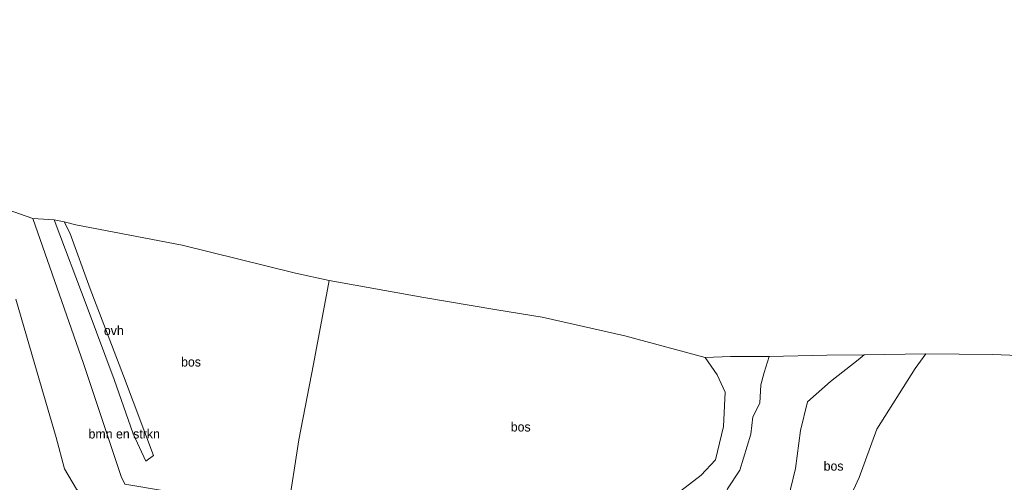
# Model space of a CAD drawing. Header units: millimetres. Extents: x 180000 to 190000, y 466229 to 468626.
# Tile 183 of 202: x 188568 to 188835, y 466621 to 466747. Entities that reach past the tile are written whole.
import ezdxf
from ezdxf.enums import TextEntityAlignment as Align

# ---------------------------------------------------------------- set-up
doc = ezdxf.new("R2010")
doc.units = ezdxf.units.MM
for name, color, linetype, lineweight in [('af-bs-rasterhekwerk', 8, 'hekwerk', 18), ('bp-b5-bomenstruiken', 93, 'Continuous', 18), ('bp-b5-bos', 93, 'Continuous', 18), ('bp-b5-grasland', 93, 'Continuous', 18), ('gw-bs-kruinlijn', 93, 'Continuous', 18), ('gw-bs-teenlijn', 93, 'Continuous', 18), ('kd-bs-opnamedtmgrens', 173, 'Continuous', 18), ('og-bs-hulpgeometrie', 53, 'Continuous', 18), ('vh-b5-verh_soort', 8, 'Continuous', 18)]:
    doc.layers.add(name, color=color, linetype=linetype, lineweight=lineweight)
doc.styles.add('rtw_iso', font='iso-rtw.shx')
doc.linetypes.add('hekwerk', pattern='A,7,-1.5,[1,RTW.shx,S=0.75,R=0,X=0,Y=0],-1.5', length=10)

# ---------------------------------------------------------------- blocks, each defined once
blk = doc.blocks.new('dtbattr-r')
at = {"style": 'rtw_iso'}
blk.add_attdef('TAG', text='', height=2.5, dxfattribs=at).set_placement((0, 0), align=Align.MIDDLE_CENTER)

msp = doc.modelspace()

# ---------------------------------------------------------------- linework, layer by layer
at = {"layer": 'af-bs-rasterhekwerk'}
msp.add_polyline3d([(188640.92, 466613.43, 51.08), (188619.87, 466616.84, 51.9), (188596.83, 466620.7, 52.43), (188595.81, 466622.8, 52.42), (188585.56, 466653.39, 52.85), (188571.91, 466692.64, 53.72)], dxfattribs=at)
at = {"layer": 'bp-b5-bomenstruiken'}
msp.add_polyline3d([(188554.53, 466698.68, 54.14), (188571.91, 466692.64, 53.72), (188585.56, 466653.39, 52.85), (188595.81, 466622.8, 52.42), (188596.83, 466620.7, 52.43), (188619.87, 466616.84, 51.9), (188619.99, 466612.16, 51.9), (188620.59, 466607.59, 51.9), (188622.62, 466602.47, 51.84), (188624.99, 466599.59, 51.17), (188620.95, 466600.05, 51.36), (188609.42, 466602.7, 51.74), (188602.63, 466605.59, 51.85), (188587.96, 466614.33, 52.3), (188583.74, 466619.4, 52.71), (188580.45, 466624.84, 52.86), (188578.24, 466633.39, 52.94), (188573.09, 466650.97, 53.04), (188567.25, 466670.86, 53.55)], dxfattribs=at)
at = {"layer": 'bp-b5-bos'}
msp.add_polyline3d([(188599.08, 466634.34, 52.55), (188602.49, 466626.95, 52.38), (188604.56, 466628.47, 52.36), (188596.42, 466650.08, 52.71), (188587.45, 466673.61, 53.24), (188581.92, 466688.75, 53.41), (188580.35, 466691.74, 53.44), (188583.48, 466690.98, 53.68), (188612.32, 466685.42, 52.8), (188643.02, 466677.88, 51.8), (188652.14, 466675.91, 51.47), (188647.87, 466653.24, 51.77), (188643.96, 466632.72, 51.53), (188640.92, 466613.43, 51.08), (188619.87, 466616.84, 51.9), (188596.83, 466620.7, 52.43), (188595.81, 466622.8, 52.42), (188585.56, 466653.39, 52.85), (188571.91, 466692.64, 53.72), (188577.67, 466692.33, 53.68), (188586.61, 466668.69, 53.17), (188593.95, 466649.1, 52.73)], close=True, dxfattribs=at)
for points in [[(188640.92, 466613.43, 51.08), (188643.96, 466632.72, 51.53), (188647.87, 466653.24, 51.77), (188652.14, 466675.91, 51.47), (188677.8, 466671.23, 50.45), (188697.54, 466667.95, 49.46), (188709.81, 466665.93, 48.2), (188732.25, 466660.86, 47.11), (188754.01, 466655, 46.37), (188757.24, 466650.37, 46.31), (188759.45, 466645.61, 46.29), (188758.91, 466636.34, 46.52), (188756.81, 466627.31, 46.71), (188752.87, 466623.18, 46.75), (188747.38, 466618.87, 46.98)], [(188776.46, 466616.77, 46.04), (188778.49, 466624.99, 45.62), (188779.83, 466635.24, 45.6), (188781.71, 466642.99, 45.65), (188787.98, 466648.55, 45.48), (188795.4, 466654.35, 45.31), (188797.06, 466655.72, 45.33), (188813.75, 466656.03, 47.72), (188810.9, 466652.02, 47.72), (188800.51, 466635.6, 47.75), (188795.68, 466622.52, 48.79), (188793.15, 466616.97, 48.82)], [(188849.44, 466593.47, 51.55), (188825.47, 466592.67, 50.78), (188781.76, 466591.25, 49.04), (188782.28, 466594.52, 49.03), (188783.49, 466597.27, 48.82), (188786.67, 466601.12, 48.8), (188790.12, 466608.32, 48.79), (188793.15, 466616.97, 48.82), (188795.68, 466622.52, 48.79), (188800.51, 466635.6, 47.75), (188810.9, 466652.02, 47.72), (188813.75, 466656.03, 47.72), (188831.86, 466655.85, 49.14), (188857.54, 466654.88, 50.3)], [(188747.38, 466618.87, 46.98), (188752.87, 466623.18, 46.75), (188756.81, 466627.31, 46.71), (188758.91, 466636.34, 46.52), (188759.45, 466645.61, 46.29), (188757.24, 466650.37, 46.31), (188754.01, 466655, 46.37), (188760.81, 466655.26, 46.05), (188771.32, 466655.31, 45.37), (188769.96, 466650.94, 45.48), (188769.03, 466647.62, 45.51), (188768.78, 466642.64, 45.51), (188766.93, 466638.96, 45.51), (188766.37, 466634.3, 45.51), (188763.34, 466624.48, 45.7), (188760, 466619.41, 45.96)], [(188760, 466619.41, 45.96), (188763.34, 466624.48, 45.7), (188766.37, 466634.3, 45.51), (188766.93, 466638.96, 45.51), (188768.78, 466642.64, 45.51), (188769.03, 466647.62, 45.51), (188769.96, 466650.94, 45.48), (188771.32, 466655.31, 45.37), (188786.92, 466655.63, 45.21), (188797.06, 466655.72, 45.33), (188795.4, 466654.35, 45.31), (188787.98, 466648.55, 45.48), (188781.71, 466642.99, 45.65), (188779.83, 466635.24, 45.6), (188778.49, 466624.99, 45.62), (188776.46, 466616.77, 46.04)]]:
    msp.add_polyline3d(points, dxfattribs=at)
at = {"layer": 'bp-b5-grasland'}
msp.add_polyline3d([(188567.25, 466670.86, 53.55), (188573.09, 466650.97, 53.04), (188578.24, 466633.39, 52.94), (188580.45, 466624.84, 52.86), (188583.74, 466619.4, 52.71), (188587.96, 466614.33, 52.3), (188602.63, 466605.59, 51.85), (188609.42, 466602.7, 51.74), (188620.95, 466600.05, 51.36), (188624.99, 466599.59, 51.17), (188638.18, 466597.93, 50.97), (188635.21, 466581.14, 45.89), (188628.76, 466582.08, 45.88), (188612.33, 466583.6, 45.88), (188612.11, 466581.73, 45.41), (188608.77, 466582.35, 45.49), (188599.22, 466585.14, 45.63), (188586, 466589.82, 45.49), (188578.31, 466594.14, 45.37), (188564.56, 466602.88, 45.1)], dxfattribs=at)
at = {"layer": 'gw-bs-kruinlijn'}
for points in [[(188638.18, 466597.93, 50.97), (188624.99, 466599.59, 51.17), (188620.95, 466600.05, 51.36), (188609.42, 466602.7, 51.74), (188602.63, 466605.59, 51.85), (188587.96, 466614.33, 52.3), (188583.74, 466619.4, 52.71), (188580.45, 466624.84, 52.86), (188578.24, 466633.39, 52.94), (188573.09, 466650.97, 53.04), (188567.25, 466670.86, 53.55)], [(188813.75, 466656.03, 47.72), (188810.9, 466652.02, 47.72), (188800.51, 466635.6, 47.75), (188795.68, 466622.52, 48.79), (188793.15, 466616.97, 48.82), (188790.12, 466608.32, 48.79), (188786.67, 466601.12, 48.8), (188783.49, 466597.27, 48.82), (188782.28, 466594.52, 49.03), (188781.76, 466591.25, 49.04)], [(188754.01, 466655, 46.37), (188757.24, 466650.37, 46.31), (188759.45, 466645.61, 46.29), (188758.91, 466636.34, 46.52), (188756.81, 466627.31, 46.71), (188752.87, 466623.18, 46.75), (188747.38, 466618.87, 46.98), (188730.57, 466608.29, 48.79), (188715.16, 466597.99, 49.47), (188711, 466594.43, 49.74), (188707.28, 466592.54, 49.88), (188693.84, 466592.84, 50.03), (188685.82, 466593.26, 50.23), (188679.45, 466593.57, 50.31), (188673.58, 466593.1, 50.3)]]:
    msp.add_polyline3d(points, dxfattribs=at)
at = {"layer": 'gw-bs-teenlijn'}
for points in [[(188722.07, 466578.98, 46.97), (188733.18, 466584.16, 46.25), (188742.02, 466591.6, 46.3), (188746.66, 466600.44, 46.24), (188753.12, 466607.68, 46.21), (188757.26, 466612.82, 46.09), (188760, 466619.41, 45.96), (188763.34, 466624.48, 45.7), (188766.37, 466634.3, 45.51), (188766.93, 466638.96, 45.51), (188768.78, 466642.64, 45.51), (188769.03, 466647.62, 45.51), (188769.96, 466650.94, 45.48), (188771.32, 466655.31, 45.37)], [(188797.06, 466655.72, 45.33), (188795.4, 466654.35, 45.31), (188787.98, 466648.55, 45.48), (188781.71, 466642.99, 45.65), (188779.83, 466635.24, 45.6), (188778.49, 466624.99, 45.62), (188776.46, 466616.77, 46.04), (188774.78, 466612.38, 46.11), (188770.66, 466604.56, 46.07), (188765.4, 466599.19, 46.08), (188759.26, 466587.56, 46.13), (188758.41, 466581.43, 46.16), (188758.42, 466573.82, 46.29)]]:
    msp.add_polyline3d(points, dxfattribs=at)
at = {"layer": 'kd-bs-opnamedtmgrens'}
for points in [[(188652.14, 466675.91, 51.47), (188643.02, 466677.88, 51.8), (188612.32, 466685.42, 52.8), (188583.48, 466690.98, 53.68), (188580.35, 466691.74, 53.44), (188577.67, 466692.33, 53.68), (188571.91, 466692.64, 53.72), (188554.53, 466698.68, 54.14), (188545.28, 466700.73, 54.46), (188535.43, 466702.64, 54.83), (188532.45, 466703.25, 54.81), (188529.16, 466704, 54.89), (188526.16, 466704.93, 55.18), (188517.22, 466707.05, 55.52), (188482.17, 466714.7, 56.98), (188421.78, 466725.02, 58.72), (188405.67, 466717.26, 59.92), (188382.3, 466723.76, 60.27), (188372.23, 466724.55, 59.99), (188367.63, 466726.14, 59.71), (188351.21, 466729.32, 58.69), (188335.18, 466731.91, 57.85), (188297.1, 466739.29, 58.14), (188262.58, 466746.51, 59.31)], [(188992.44, 466636.67, 48.59), (188980.53, 466637.8, 48.77), (188979.05, 466637.49, 48.78), (188950.28, 466641.87, 49.55), (188917.5, 466646.83, 50.05), (188886.02, 466651.06, 50.09), (188871.27, 466653.2, 50.58), (188866.16, 466653.42, 50.11), (188863.56, 466653.94, 50.17), (188857.54, 466654.88, 50.3), (188831.86, 466655.85, 49.14), (188813.75, 466656.03, 47.72), (188797.06, 466655.72, 45.33), (188786.92, 466655.63, 45.21), (188771.32, 466655.31, 45.37), (188760.81, 466655.26, 46.05), (188754.01, 466655, 46.37), (188732.25, 466660.86, 47.11), (188709.81, 466665.93, 48.2), (188697.54, 466667.95, 49.46), (188677.8, 466671.23, 50.45), (188652.14, 466675.91, 51.47)]]:
    msp.add_polyline3d(points, dxfattribs=at)
at = {"layer": 'og-bs-hulpgeometrie'}
msp.add_polyline3d([(188640.92, 466613.43, 51.08), (188643.96, 466632.72, 51.53), (188647.87, 466653.24, 51.77), (188652.14, 466675.91, 51.47)], dxfattribs=at)
at = {"layer": 'vh-b5-verh_soort'}
msp.add_polyline3d([(188604.56, 466628.47, 52.36), (188602.49, 466626.95, 52.38), (188599.08, 466634.34, 52.55), (188593.95, 466649.1, 52.73), (188586.61, 466668.69, 53.17), (188577.67, 466692.33, 53.68), (188580.35, 466691.74, 53.44), (188581.92, 466688.75, 53.41), (188587.45, 466673.61, 53.24), (188596.42, 466650.08, 52.71)], close=True, dxfattribs=at)

# ---------------------------------------------------------------- block references
at = {"layer": 'bp-b5-bomenstruiken'}
ref = msp.add_blockref('dtbattr-r', (188586.97, 466632.34, 52.8), dxfattribs=at)
ref.add_attrib('TAG', 'bmn en strkn', dxfattribs={"layer": '0', "height": 2.5, "style": 'rtw_iso'}).set_placement((188586.97, 466632.34, 52.8), align=Align.BOTTOM_LEFT)
at = {"layer": 'bp-b5-bos'}
ref = msp.add_blockref('dtbattr-r', (188612.03, 466651.82, 52.6), dxfattribs=at)
ref.add_attrib('TAG', 'bos', dxfattribs={"layer": '0', "height": 2.5, "style": 'rtw_iso'}).set_placement((188612.03, 466651.82, 52.6), align=Align.BOTTOM_LEFT)
ref = msp.add_blockref('dtbattr-r', (188701.33, 466634.23, 49.09), dxfattribs=at)
ref.add_attrib('TAG', 'bos', dxfattribs={"layer": '0', "height": 2.5, "style": 'rtw_iso'}).set_placement((188701.33, 466634.23, 49.09), align=Align.BOTTOM_LEFT)
ref = msp.add_blockref('dtbattr-r', (188786.08, 466623.63, 47.27), dxfattribs=at)
ref.add_attrib('TAG', 'bos', dxfattribs={"layer": '0', "height": 2.5, "style": 'rtw_iso'}).set_placement((188786.08, 466623.63, 47.27), align=Align.BOTTOM_LEFT)
at = {"layer": 'vh-b5-verh_soort'}
ref = msp.add_blockref('dtbattr-r', (188591.12, 466660.33, 52.97), dxfattribs=at)
ref.add_attrib('TAG', 'ovh', dxfattribs={"layer": '0', "height": 2.5, "style": 'rtw_iso'}).set_placement((188591.12, 466660.33, 52.97), align=Align.BOTTOM_LEFT)

doc.saveas('drawing.dxf')
